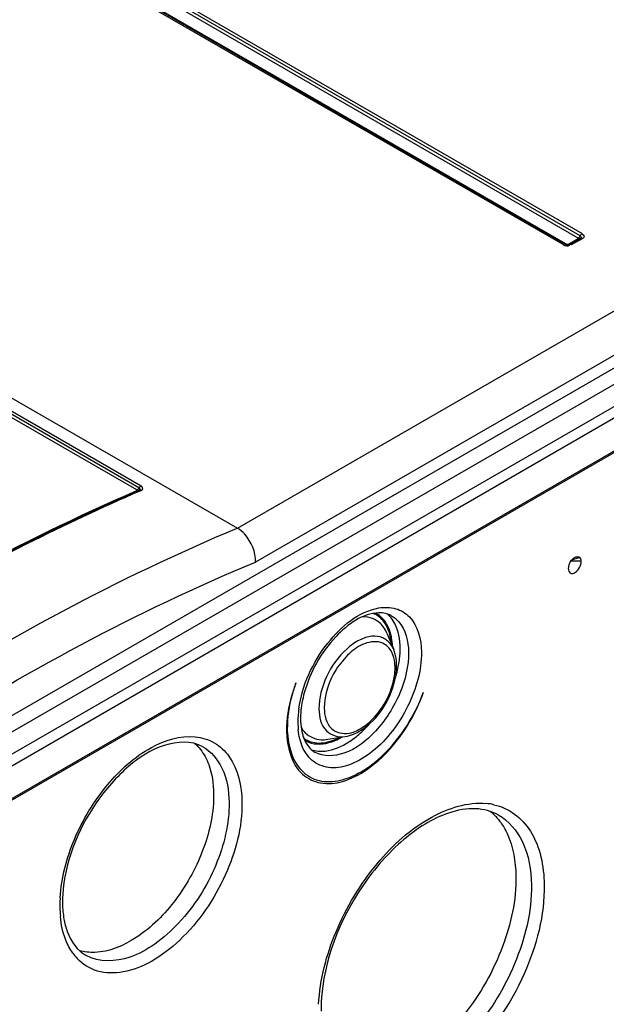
# Model space of a CAD drawing. Header units: inches. Extents: x 0 to 117, y 0 to 83.
# Tile 53 of 64: x 107.1 to 108.37, y 20.3 to 22.43. Entities that reach past the tile are written whole.
import ezdxf

# ---------------------------------------------------------------- set-up
doc = ezdxf.new("R2010")
doc.units = ezdxf.units.IN
doc.header["$LTSCALE"] = 6.431102
doc.header["$MEASUREMENT"] = 0
doc.layers.get('0').update_dxf_attribs({"linetype": 'CONTINUOUS'})

msp = doc.modelspace()

# ---------------------------------------------------------------- linework, layer by layer
at = {"color": 7, "linetype": 'CONTINUOUS'}
for p, q in [((108.3156, 21.9617), (104.752, 24.0191)), ((104.7563, 24.024), (108.3199, 21.9666)), ((108.2785, 21.9427), (104.7149, 24.0001)), ((108.2825, 21.9431), (104.7189, 24.0005)), ((104.7236, 24.0003), (108.2872, 21.9429)), ((108.3112, 21.9568), (104.7476, 24.0141)), ((107.5739, 21.3287), (109.2286, 22.284)), ((109.2711, 22.2129), (107.6128, 21.2555)), ((109.4367, 22.1972), (106.5377, 20.5235)), ((106.6282, 20.6596), (109.2721, 22.186)), ((106.1067, 22.1757), (107.5739, 21.3287)), ((106.5354, 20.4972), (109.4397, 22.174)), ((106.108, 22.1463), (107.3653, 21.4204)), ((106.5158, 20.5589), (109.2882, 22.1598)), ((107.3607, 21.416), (106.108, 22.1392)), ((107.3562, 21.4116), (106.108, 22.1322)), ((109.4624, 22.1127), (106.5065, 20.4061)), ((106.5083, 20.4106), (109.4647, 22.1175)), ((108.289, 21.9429), (108.3112, 21.9557)), ((108.316, 21.9559), (108.2937, 21.9431)), ((108.3199, 21.9555), (108.2977, 21.9427)), ((108.3164, 21.9562), (108.316, 21.9559)), ((108.3208, 21.9639), (108.3194, 21.964)), ((108.2925, 21.9414), (108.293, 21.9422)), ((108.293, 21.9422), (108.2932, 21.943)), ((107.3669, 21.4192), (107.3653, 21.4204)), ((107.3598, 21.41), (107.3568, 21.4087)), ((107.3615, 21.4108), (107.3598, 21.41)), ((107.362, 21.411), (107.3615, 21.4108)), ((107.3615, 21.4108), (107.3615, 21.4108)), ((107.362, 21.411), (107.362, 21.411)), ((107.3653, 21.4103), (107.3623, 21.409)), ((108.3178, 21.2576), (108.2951, 21.2574)), ((108.3013, 21.2641), (108.3033, 21.2654)), ((107.8971, 21.1015), (107.912, 21.066)), ((107.6817, 20.8935), (107.6817, 20.8905)), ((107.7692, 20.8719), (107.8072, 20.8779))]:
    msp.add_line(p, q, dxfattribs=at)
for points in [[(108.3112, 21.9568), (108.3118, 21.9571), (108.3123, 21.9575), (108.3129, 21.958), (108.3134, 21.9585), (108.3139, 21.9591), (108.3144, 21.9597), (108.3148, 21.9603), (108.3152, 21.961), (108.3159, 21.9624)], [(108.3112, 21.9568), (108.3114, 21.9566), (108.3115, 21.9565), (108.3116, 21.9564), (108.3116, 21.9563), (108.3116, 21.9562), (108.3116, 21.9561), (108.3115, 21.956), (108.3114, 21.9558), (108.3112, 21.9557)], [(108.3152, 21.9553), (108.3148, 21.9552), (108.3144, 21.9551), (108.3139, 21.955), (108.3134, 21.955), (108.3129, 21.9551), (108.3123, 21.9552), (108.3118, 21.9555), (108.3112, 21.9557)], [(108.3159, 21.9624), (108.3164, 21.963), (108.3168, 21.9637), (108.3173, 21.9643), (108.3178, 21.9648), (108.3183, 21.9654), (108.3188, 21.9658), (108.3194, 21.9662), (108.3199, 21.9666)], [(108.3199, 21.9555), (108.3194, 21.9558), (108.3188, 21.9561), (108.3183, 21.9562), (108.3178, 21.9563), (108.3173, 21.9563), (108.3168, 21.9562), (108.3164, 21.9561), (108.316, 21.9559)], [(108.2785, 21.9427), (108.2791, 21.943), (108.2796, 21.9432), (108.2802, 21.9434), (108.2807, 21.9434), (108.2812, 21.9434), (108.2817, 21.9434), (108.2821, 21.9433), (108.2825, 21.9431)], [(108.2851, 21.9422), (108.2856, 21.9422), (108.2861, 21.9424), (108.2867, 21.9426), (108.2872, 21.9429)], [(108.289, 21.9429), (108.2888, 21.9428), (108.2886, 21.9427), (108.2884, 21.9427), (108.2882, 21.9427), (108.288, 21.9427), (108.2878, 21.9427), (108.2876, 21.9427), (108.2874, 21.9428), (108.2872, 21.9429)], [(108.2911, 21.9422), (108.2906, 21.9422), (108.2901, 21.9424), (108.2895, 21.9426), (108.289, 21.9429)], [(108.2937, 21.9431), (108.2941, 21.9433), (108.2945, 21.9434)], [(108.2945, 21.9434), (108.295, 21.9434), (108.2955, 21.9434)], [(108.2955, 21.9434), (108.296, 21.9434), (108.2966, 21.9432), (108.2971, 21.943), (108.2977, 21.9427)], [(107.3653, 21.4204), (107.3647, 21.4201), (107.3642, 21.4198), (107.3636, 21.4194), (107.3631, 21.4189), (107.3626, 21.4184), (107.3621, 21.4179), (107.3616, 21.4173), (107.3611, 21.4166)], [(107.3561, 21.4102), (107.3563, 21.4104), (107.3565, 21.4105), (107.3566, 21.4106), (107.3567, 21.4108), (107.3567, 21.411), (107.3566, 21.4111), (107.3565, 21.4113), (107.3564, 21.4114), (107.3562, 21.4116)], [(107.3588, 21.4095), (107.3583, 21.4095), (107.3578, 21.4096), (107.3572, 21.4097), (107.3567, 21.41), (107.3561, 21.4102)], [(107.3611, 21.4166), (107.3603, 21.4153), (107.3599, 21.4147), (107.3594, 21.4141), (107.3589, 21.4135), (107.3584, 21.413), (107.3578, 21.4126), (107.3573, 21.4122), (107.3567, 21.4118), (107.3562, 21.4116)], [(107.3653, 21.4103), (107.3648, 21.4106), (107.3642, 21.4108), (107.3637, 21.411), (107.3631, 21.411), (107.3626, 21.411), (107.3621, 21.4109), (107.3616, 21.4108), (107.3615, 21.4108)], [(107.6816, 20.8906), (107.6815, 20.8905), (107.6813, 20.8903), (107.6812, 20.8902), (107.681, 20.8901), (107.6808, 20.89), (107.6807, 20.8899), (107.6805, 20.8898), (107.6803, 20.8897), (107.6801, 20.8896)]]:
    msp.add_lwpolyline(points, dxfattribs=at)
for centre, radius, start, end in [((107.847, 21.0945), 0.054, 55.0043, 67.198), ((107.8481, 21.0964), 0.0544, 57.4873, 63.3683), ((107.8324, 21.0801), 0.0922, 18.9449, 24.0685), ((107.7781, 21.0683), 0.1293, 4.4168, 6.4449), ((107.788, 21.0705), 0.1211, 5.7471, 11.0927), ((107.7718, 21.0688), 0.1375, 1.694, 5.7754), ((107.7765, 21.0687), 0.1494, 0.8071, 5.777), ((107.73, 21.0699), 0.196, 352.1487, 356.2832), ((107.7544, 21.0684), 0.1716, 356.2687, 0.8014), ((107.82, 21.0268), 0.0949, 0.7962, 6.3018), ((107.8182, 21.0321), 0.1001, 5.0771, 7.3138), ((107.8124, 21.0316), 0.106, 2.926, 5.0779), ((107.8066, 21.0313), 0.1117, 0.8498, 2.9267), ((107.6753, 21.0807), 0.2519, 342.9018, 344.6516), ((107.9231, 20.9077), 0.2186, 172.2002, 176.2835), ((107.8962, 20.9094), 0.1916, 176.2682, 180.8015), ((107.8822, 20.9171), 0.1718, 176.2489, 180.7939), ((107.8594, 20.9169), 0.149, 180.8171, 185.0271), ((107.8715, 20.9091), 0.1668, 180.8069, 185.7774), ((107.8044, 20.9075), 0.0931, 194.7338, 200.4208), ((107.7362, 20.9852), 0.1258, 292.2889, 297.5949), ((107.7355, 20.9892), 0.1278, 294.5571, 297.3538), ((107.7292, 20.9989), 0.1411, 297.5399, 299.9561), ((108.0993, 20.599), 0.1346, 77.3494, 84.5921), ((107.4783, 20.512), 0.2887, 176.6742, 179.1267), ((107.4563, 20.5201), 0.2609, 176.7249, 180.809), ((107.4593, 20.5123), 0.2697, 179.1346, 180.8503), ((107.4372, 20.5119), 0.2476, 180.815, 185.3479), ((107.4238, 20.5196), 0.2285, 180.8171, 185.1284), ((107.3959, 20.5171), 0.2004, 185.1158, 189.8108), ((107.3078, 20.4732), 0.1107, 215.3989, 223.1344), ((108.0813, 20.2878), 0.3266, 177.1183, 180.819)]:
    msp.add_arc(centre, radius, start, end, dxfattribs=at)
for points, knots in [([(108.3156, 21.9617), (108.3165, 21.9611), (108.318, 21.9592), (108.3171, 21.957), (108.3164, 21.9563)], [0, 0, 0, 0, 0.512068, 1, 1, 1, 1]), ([(108.3199, 21.9555), (108.3218, 21.9566), (108.3268, 21.9594), (108.3225, 21.9636), (108.3208, 21.9639)], [0, 0, 0, 0, 0.550712, 1, 1, 1, 1]), ([(108.2855, 21.942), (108.2852, 21.9421), (108.2845, 21.942), (108.2844, 21.9427), (108.2845, 21.9428)], [0, 0, 0, 0, 0.638905, 1, 1, 1, 1]), ([(107.3653, 21.4103), (107.3671, 21.4111), (107.3709, 21.4139), (107.3683, 21.4181), (107.3669, 21.4192)], [0, 0, 0, 0, 0.506218, 1, 1, 1, 1]), ([(106.3791, 20.8465), (106.459, 20.9043), (106.7692, 21.1174), (107.101, 21.3003), (107.3561, 21.4102)], [0, 0, 0, 0, 0.261823, 1, 1, 1, 1]), ([(107.3568, 21.4087), (107.2747, 21.3732), (106.9351, 21.2135), (106.6149, 21.0138), (106.3834, 20.8464)], [0, 0, 0, 0, 0.238398, 1, 1, 1, 1]), ([(107.3623, 21.409), (107.2799, 21.3734), (106.9388, 21.2131), (106.6173, 21.0125), (106.3849, 20.8442)], [0, 0, 0, 0, 0.238307, 1, 1, 1, 1]), ([(107.3607, 21.416), (107.3618, 21.4154), (107.3647, 21.414), (107.3624, 21.4117), (107.3615, 21.4117)], [0, 0, 0, 0, 0.585204, 1, 1, 1, 1]), ([(106.5855, 20.7689), (106.6662, 20.8267), (106.98, 21.0391), (107.3153, 21.2213), (107.5734, 21.329)], [0, 0, 0, 0, 0.262025, 1, 1, 1, 1]), ([(107.6128, 21.2555), (107.6138, 21.277), (107.6013, 21.3067), (107.5798, 21.3253), (107.5739, 21.3287)], [0, 0, 0, 0, 0.76164, 1, 1, 1, 1]), ([(106.6285, 20.6975), (106.7088, 20.7552), (107.0209, 20.9678), (107.3555, 21.1485), (107.6128, 21.2555)], [0, 0, 0, 0, 0.26194, 1, 1, 1, 1]), ([(108.2897, 21.2414), (108.2897, 21.2379), (108.2925, 21.2294), (108.3067, 21.2325), (108.3146, 21.2431), (108.318, 21.2527), (108.3178, 21.2576)], [0, 0, 0, 0, 0.207929, 0.412055, 0.706023, 1, 1, 1, 1]), ([(108.2923, 21.2523), (108.2919, 21.2514), (108.2911, 21.2495), (108.2906, 21.2476), (108.2903, 21.2466)], [0, 0, 0, 0, 0.504788, 1, 1, 1, 1]), ([(108.2903, 21.2466), (108.2901, 21.2457), (108.2898, 21.244), (108.2897, 21.2422), (108.2897, 21.2414)], [0, 0, 0, 0, 0.517499, 1, 1, 1, 1]), ([(107.7066, 20.9374), (107.7136, 20.9889), (107.7548, 21.0795), (107.8358, 21.1486), (107.8799, 21.1562)], [0, 0, 0, 0, 0.537509, 1, 1, 1, 1]), ([(107.8801, 21.1456), (107.8447, 21.1448), (107.7708, 21.0902), (107.7308, 21.0176), (107.7185, 20.9728)], [0, 0, 0, 0, 0.432548, 1, 1, 1, 1]), ([(107.8799, 21.1562), (107.8919, 21.1583), (107.9166, 21.1581), (107.9617, 21.1304), (107.9715, 21.0878), (107.9719, 21.061)], [0, 0, 0, 0, 0.24276, 0.468949, 1, 1, 1, 1]), ([(107.9067, 21.1395), (107.9125, 21.1363), (107.9363, 21.117), (107.9437, 21.084), (107.944, 21.0607)], [0, 0, 0, 0, 0.221789, 1, 1, 1, 1]), ([(107.9059, 21.0769), (107.9015, 21.0831), (107.8889, 21.0938), (107.8631, 21.0967), (107.8358, 21.0873), (107.7987, 21.0605), (107.7634, 21.0104), (107.7499, 20.9616), (107.7502, 20.9378)], [0, 0, 0, 0, 0.090237, 0.183479, 0.293355, 0.423296, 0.719165, 1, 1, 1, 1]), ([(107.8886, 21.0797), (107.8766, 21.0853), (107.8472, 21.082), (107.8135, 21.0577), (107.7772, 21.0132), (107.7612, 20.9687), (107.7616, 20.9396)], [0, 0, 0, 0, 0.187755, 0.372606, 0.586245, 1, 1, 1, 1]), ([(107.9719, 21.061), (107.9725, 21.0209), (107.9486, 20.9392), (107.8874, 20.8569), (107.8238, 20.8167), (107.7779, 20.8064), (107.7366, 20.8199), (107.7203, 20.8425), (107.7149, 20.8548)], [0, 0, 0, 0, 0.285255, 0.581749, 0.708357, 0.81354, 0.904782, 1, 1, 1, 1]), ([(107.944, 21.0607), (107.9445, 21.0305), (107.929, 20.9674), (107.8793, 20.8903), (107.8152, 20.837), (107.76, 20.8337), (107.7419, 20.8437)], [0, 0, 0, 0, 0.271561, 0.563592, 0.814708, 1, 1, 1, 1]), ([(107.7003, 20.9941), (107.6969, 20.9852), (107.6857, 20.9515), (107.6798, 20.9158), (107.6801, 20.8896)], [0, 0, 0, 0, 0.265699, 1, 1, 1, 1]), ([(107.7003, 20.9941), (107.6972, 20.9855), (107.6867, 20.953), (107.6814, 20.9186), (107.6817, 20.8935)], [0, 0, 0, 0, 0.265284, 1, 1, 1, 1]), ([(107.8072, 20.8779), (107.8193, 20.8799), (107.8715, 20.9032), (107.9047, 20.9573), (107.9145, 20.9998)], [0, 0, 0, 0, 0.219771, 1, 1, 1, 1]), ([(107.8316, 20.8905), (107.8418, 20.8952), (107.8822, 20.9238), (107.9079, 20.9715), (107.9135, 21.0088)], [0, 0, 0, 0, 0.228222, 1, 1, 1, 1]), ([(107.6801, 20.8896), (107.6808, 20.8565), (107.6939, 20.802), (107.7546, 20.7729), (107.8055, 20.7787), (107.857, 20.8054), (107.9237, 20.8657), (107.9602, 20.9285), (107.9763, 20.9738)], [0, 0, 0, 0, 0.217201, 0.311005, 0.415434, 0.540523, 0.68548, 1, 1, 1, 1]), ([(107.6817, 20.8905), (107.6828, 20.858), (107.6968, 20.805), (107.7566, 20.7771), (107.8067, 20.7828), (107.8575, 20.8089), (107.9235, 20.8679), (107.9599, 20.9293), (107.9763, 20.9738)], [0, 0, 0, 0, 0.216174, 0.310214, 0.414926, 0.540044, 0.68488, 1, 1, 1, 1]), ([(107.7502, 20.9378), (107.7505, 20.9211), (107.7574, 20.8859), (107.7931, 20.8757), (107.8072, 20.8779)], [0, 0, 0, 0, 0.539798, 1, 1, 1, 1]), ([(107.7616, 20.9396), (107.7619, 20.9241), (107.7687, 20.8909), (107.8027, 20.8827), (107.8158, 20.8853)], [0, 0, 0, 0, 0.537374, 1, 1, 1, 1]), ([(107.7203, 20.8862), (107.7293, 20.8772), (107.7473, 20.8698), (107.7646, 20.8712), (107.7692, 20.8719)], [0, 0, 0, 0, 0.729064, 1, 1, 1, 1]), ([(107.1901, 20.5288), (107.1926, 20.572), (107.2162, 20.6603), (107.285, 20.7735), (107.3745, 20.856), (107.4499, 20.8806), (107.4822, 20.8775)], [0, 0, 0, 0, 0.265048, 0.546831, 0.801046, 1, 1, 1, 1]), ([(107.4987, 20.8559), (107.4744, 20.8694), (107.4093, 20.8652), (107.3317, 20.813), (107.2416, 20.7103), (107.1998, 20.6055), (107.1958, 20.535)], [0, 0, 0, 0, 0.169858, 0.351051, 0.567738, 1, 1, 1, 1]), ([(107.4822, 20.8775), (107.4966, 20.8762), (107.5254, 20.8675), (107.5727, 20.8225), (107.583, 20.7702), (107.5835, 20.7358)], [0, 0, 0, 0, 0.227695, 0.456426, 1, 1, 1, 1]), ([(107.7171, 20.875), (107.7185, 20.8714), (107.724, 20.8591), (107.7336, 20.8484), (107.7419, 20.8437)], [0, 0, 0, 0, 0.287162, 1, 1, 1, 1]), ([(107.7174, 20.8742), (107.7267, 20.8676), (107.752, 20.8603), (107.7765, 20.8674), (107.7886, 20.873)], [0, 0, 0, 0, 0.459654, 1, 1, 1, 1]), ([(107.7193, 20.8699), (107.7236, 20.8673), (107.7441, 20.8583), (107.7682, 20.8624), (107.7839, 20.8688)], [0, 0, 0, 0, 0.230423, 1, 1, 1, 1]), ([(107.7482, 20.8464), (107.7534, 20.8459), (107.7771, 20.8464), (107.7997, 20.8565), (107.8151, 20.8664)], [0, 0, 0, 0, 0.223022, 1, 1, 1, 1]), ([(107.4987, 20.8559), (107.5168, 20.8458), (107.5483, 20.8077), (107.5553, 20.7608), (107.5557, 20.7355)], [0, 0, 0, 0, 0.45046, 1, 1, 1, 1]), ([(107.5037, 20.8344), (107.5068, 20.8289), (107.518, 20.8035), (107.522, 20.7754), (107.5223, 20.7541)], [0, 0, 0, 0, 0.228764, 1, 1, 1, 1]), ([(107.5223, 20.7541), (107.5229, 20.7149), (107.5056, 20.6327), (107.4468, 20.5245), (107.366, 20.4418), (107.2966, 20.4117), (107.2649, 20.4106)], [0, 0, 0, 0, 0.255094, 0.534181, 0.793268, 1, 1, 1, 1]), ([(107.7495, 20.2983), (107.7523, 20.3521), (107.7813, 20.462), (107.8666, 20.6031), (107.9778, 20.706), (108.0717, 20.7368), (108.112, 20.733)], [0, 0, 0, 0, 0.264607, 0.546471, 0.800945, 1, 1, 1, 1]), ([(107.5835, 20.7358), (107.5844, 20.6818), (107.5546, 20.5707), (107.4759, 20.4552), (107.3926, 20.3904), (107.3306, 20.365), (107.2709, 20.3651), (107.2388, 20.385), (107.227, 20.3975)], [0, 0, 0, 0, 0.277696, 0.572363, 0.703832, 0.816342, 0.911443, 1, 1, 1, 1]), ([(107.5557, 20.7355), (107.5564, 20.6892), (107.5325, 20.5932), (107.4682, 20.4908), (107.3982, 20.4284), (107.3337, 20.3915), (107.2742, 20.3883), (107.2467, 20.4037)], [0, 0, 0, 0, 0.271083, 0.562602, 0.696874, 0.815031, 1, 1, 1, 1]), ([(108.138, 20.7084), (108.1234, 20.7166), (108.0863, 20.7258), (108.0121, 20.7113), (107.9242, 20.6546), (107.8123, 20.5248), (107.7596, 20.3929), (107.7552, 20.3042)], [0, 0, 0, 0, 0.08063, 0.176326, 0.357022, 0.572058, 1, 1, 1, 1]), ([(108.1288, 20.7303), (108.1447, 20.7267), (108.1761, 20.7128), (108.2258, 20.6569), (108.237, 20.597), (108.2376, 20.5571)], [0, 0, 0, 0, 0.223422, 0.453785, 1, 1, 1, 1]), ([(108.138, 20.7084), (108.1608, 20.6957), (108.2005, 20.6478), (108.2093, 20.5887), (108.2098, 20.5568)], [0, 0, 0, 0, 0.45046, 1, 1, 1, 1]), ([(108.1435, 20.6918), (108.1488, 20.6843), (108.1691, 20.6488), (108.1759, 20.607), (108.1764, 20.5755)], [0, 0, 0, 0, 0.225337, 1, 1, 1, 1]), ([(108.1764, 20.5755), (108.1772, 20.5239), (108.1534, 20.4158), (108.0739, 20.2758), (107.9666, 20.172), (107.874, 20.1399), (107.8343, 20.1436)], [0, 0, 0, 0, 0.2592, 0.541791, 0.799433, 1, 1, 1, 1]), ([(108.2376, 20.5571), (108.2386, 20.4912), (108.2026, 20.355), (108.1072, 20.213), (108.0057, 20.1319), (107.9299, 20.0988), (107.8565, 20.096), (107.8156, 20.1181), (107.8004, 20.1326)], [0, 0, 0, 0, 0.276363, 0.570395, 0.702377, 0.815894, 0.911846, 1, 1, 1, 1]), ([(108.2098, 20.5568), (108.2107, 20.4986), (108.1806, 20.3777), (108.0994, 20.2489), (108.012, 20.1703), (107.9448, 20.1332), (107.8787, 20.1198), (107.8375, 20.13), (107.8208, 20.1393)], [0, 0, 0, 0, 0.269915, 0.560178, 0.693871, 0.81152, 0.911792, 1, 1, 1, 1]), ([(107.1984, 20.4829), (107.2, 20.4738), (107.2074, 20.4433), (107.2273, 20.4145), (107.2467, 20.4037)], [0, 0, 0, 0, 0.295875, 1, 1, 1, 1])]:
    msp.add_open_spline(points, degree=3, knots=knots, dxfattribs=at)
for points in [[(108.2785, 21.9427), (108.2826, 21.9404), (108.2895, 21.9378), (108.2925, 21.9414)], [(108.2937, 21.9431), (108.2913, 21.9417), (108.2882, 21.9417), (108.2855, 21.942)], [(108.2923, 21.2523), (108.2943, 21.2569), (108.2974, 21.2611), (108.3013, 21.2641)], [(108.315, 21.2654), (108.3089, 21.2635), (108.3028, 21.2614), (108.2967, 21.2597)], [(108.3033, 21.2654), (108.3066, 21.2674), (108.3122, 21.2682), (108.315, 21.2654)], [(108.3178, 21.2576), (108.3177, 21.2604), (108.3169, 21.2635), (108.315, 21.2654)], [(107.9007, 21.1139), (107.8958, 21.1251), (107.8876, 21.1357), (107.8773, 21.1423)], [(107.9067, 21.1395), (107.8988, 21.1439), (107.8892, 21.1458), (107.8801, 21.1456)], [(107.9166, 21.1177), (107.9122, 21.1274), (107.9058, 21.1366), (107.8977, 21.1434)], [(107.8838, 21.1219), (107.874, 21.1316), (107.8591, 21.1372), (107.8452, 21.137)], [(107.8972, 21.116), (107.8927, 21.1248), (107.8861, 21.1331), (107.878, 21.1388)], [(107.8898, 21.1148), (107.888, 21.1173), (107.886, 21.1197), (107.8838, 21.1219)], [(107.8971, 21.1015), (107.8952, 21.1061), (107.8927, 21.1106), (107.8898, 21.1148)], [(107.9046, 21.0949), (107.903, 21.1022), (107.9006, 21.1094), (107.8972, 21.116)], [(107.9069, 21.0938), (107.9055, 21.1007), (107.9035, 21.1075), (107.9007, 21.1139)], [(107.9252, 21.0837), (107.9243, 21.0926), (107.9225, 21.1015), (107.9196, 21.11)], [(107.9078, 21.0603), (107.9037, 21.0685), (107.8968, 21.0759), (107.8886, 21.0797)], [(107.9066, 21.0828), (107.9062, 21.0869), (107.9055, 21.0909), (107.9046, 21.0949)], [(107.912, 21.066), (107.9104, 21.0699), (107.9084, 21.0736), (107.9059, 21.0769)], [(107.9143, 21.0372), (107.9134, 21.0451), (107.9114, 21.0532), (107.9078, 21.0603)], [(107.9154, 21.0559), (107.9145, 21.0594), (107.9133, 21.0628), (107.912, 21.066)], [(107.9175, 21.0448), (107.917, 21.0486), (107.9163, 21.0523), (107.9154, 21.0559)], [(107.9181, 21.014), (107.9208, 21.0236), (107.9228, 21.0334), (107.9242, 21.0432)], [(107.9135, 21.0088), (107.9144, 21.0152), (107.915, 21.0217), (107.9149, 21.0281)], [(107.9145, 20.9998), (107.9171, 21.0106), (107.9185, 21.0218), (107.9183, 21.0329)], [(107.7185, 20.9728), (107.7145, 20.9583), (107.7117, 20.9434), (107.7107, 20.9284)], [(107.7149, 20.8548), (107.7097, 20.8665), (107.7068, 20.8794), (107.7055, 20.8923)], [(107.7109, 20.9038), (107.7115, 20.8971), (107.7126, 20.8904), (107.7144, 20.8838)], [(107.7116, 20.8974), (107.7141, 20.8934), (107.717, 20.8895), (107.7203, 20.8862)], [(107.8158, 20.8853), (107.8213, 20.8864), (107.8266, 20.8882), (107.8316, 20.8905)], [(107.8365, 20.8825), (107.8448, 20.8897), (107.8526, 20.8975), (107.8598, 20.9058)], [(107.8151, 20.8664), (107.8226, 20.8712), (107.8297, 20.8767), (107.8365, 20.8825)], [(107.4816, 20.8629), (107.4906, 20.8549), (107.498, 20.845), (107.5037, 20.8344)], [(107.7338, 20.8494), (107.7385, 20.8479), (107.7433, 20.8469), (107.7482, 20.8464)], [(108.1211, 20.7158), (108.1296, 20.7089), (108.1371, 20.7007), (108.1435, 20.6918)], [(107.2025, 20.4372), (107.196, 20.4536), (107.1923, 20.4712), (107.1907, 20.4888)], [(107.2176, 20.4091), (107.2114, 20.4178), (107.2064, 20.4273), (107.2025, 20.4372)], [(107.2649, 20.4106), (107.2537, 20.4102), (107.2423, 20.4114), (107.2316, 20.4146)]]:
    msp.add_open_spline(points, degree=3, dxfattribs=at)

doc.saveas('drawing.dxf')
